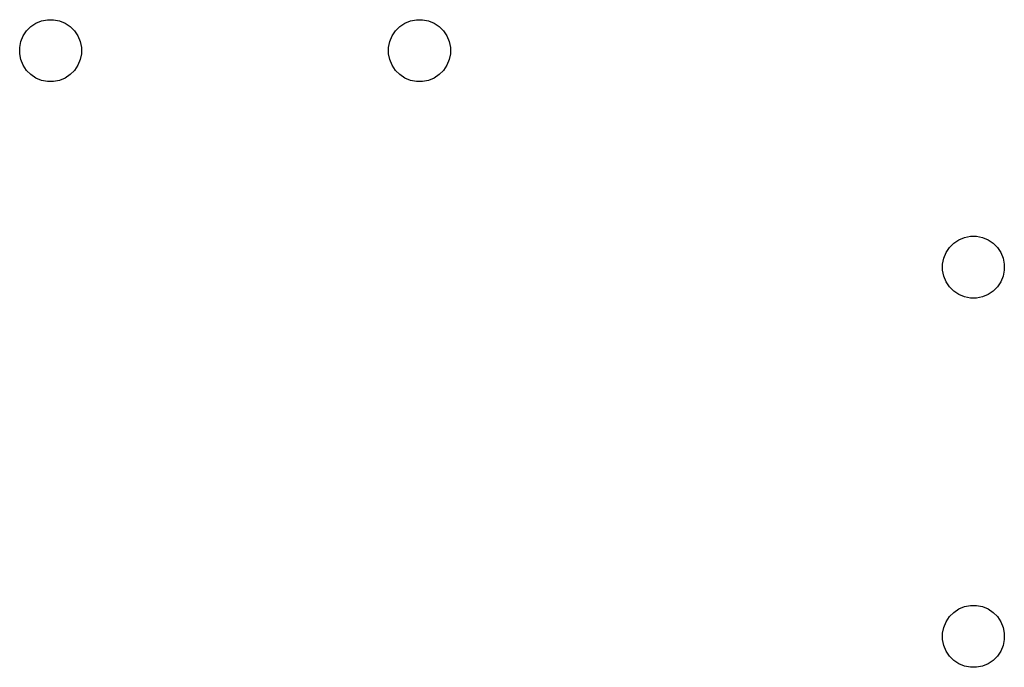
# Model space of a CAD drawing. Extents: x 3.1 to 14.3, y -8.4 to -1.9.
# Tile 2 of 12: x 4.6 to 5.7, y -6 to -5.3. Entities that reach past the tile are written whole.
import ezdxf

# ---------------------------------------------------------------- set-up
doc = ezdxf.new("R2010")
doc.units = 0
doc.header["$MEASUREMENT"] = 0
doc.layers.add('BLACK', color=7, linetype='CONTINUOUS')

msp = doc.modelspace()

# ---------------------------------------------------------------- linework, layer by layer
at = {"layer": 'BLACK', "linetype": 'CONTINUOUS'}
for p, q in [((4.62163, -5.31782), (4.62773, -5.31529)), ((4.62773, -5.31529), (4.6342, -5.314)), ((4.6342, -5.314), (4.6408, -5.314)), ((4.6408, -5.314), (4.64727, -5.31529)), ((4.64727, -5.31529), (4.65337, -5.31782)), ((5.02163, -5.31782), (5.02773, -5.31529)), ((5.02773, -5.31529), (5.0342, -5.314)), ((5.0342, -5.314), (5.0408, -5.314)), ((5.0408, -5.314), (5.04727, -5.31529)), ((5.04727, -5.31529), (5.05337, -5.31782)), ((4.60782, -5.33163), (4.61148, -5.32615)), ((4.61148, -5.32615), (4.61615, -5.32148)), ((4.61615, -5.32148), (4.62163, -5.31782)), ((4.65337, -5.31782), (4.65885, -5.32148)), ((4.65885, -5.32148), (4.66352, -5.32615)), ((4.66352, -5.32615), (4.66718, -5.33163)), ((5.00782, -5.33163), (5.01148, -5.32615)), ((5.01148, -5.32615), (5.01615, -5.32148)), ((5.01615, -5.32148), (5.02163, -5.31782)), ((5.05337, -5.31782), (5.05885, -5.32148)), ((5.05885, -5.32148), (5.06352, -5.32615)), ((5.06352, -5.32615), (5.06718, -5.33163)), ((4.60529, -5.33773), (4.60782, -5.33163)), ((4.66718, -5.33163), (4.66971, -5.33773)), ((5.00529, -5.33773), (5.00782, -5.33163)), ((5.06718, -5.33163), (5.06971, -5.33773)), ((4.604, -5.3442), (4.60529, -5.33773)), ((4.604, -5.3508), (4.604, -5.3442)), ((4.66971, -5.33773), (4.671, -5.3442)), ((4.671, -5.3442), (4.671, -5.3508)), ((5.004, -5.3442), (5.00529, -5.33773)), ((5.004, -5.3508), (5.004, -5.3442)), ((5.06971, -5.33773), (5.071, -5.3442)), ((5.071, -5.3442), (5.071, -5.3508)), ((4.60529, -5.35727), (4.604, -5.3508)), ((4.60782, -5.36337), (4.60529, -5.35727)), ((4.66971, -5.35727), (4.66718, -5.36337)), ((4.671, -5.3508), (4.66971, -5.35727)), ((5.00529, -5.35727), (5.004, -5.3508)), ((5.00782, -5.36337), (5.00529, -5.35727)), ((5.06971, -5.35727), (5.06718, -5.36337)), ((5.071, -5.3508), (5.06971, -5.35727)), ((4.61148, -5.36885), (4.60782, -5.36337)), ((4.61615, -5.37352), (4.61148, -5.36885)), ((4.66352, -5.36885), (4.65885, -5.37352)), ((4.66718, -5.36337), (4.66352, -5.36885)), ((5.01148, -5.36885), (5.00782, -5.36337)), ((5.01615, -5.37352), (5.01148, -5.36885)), ((5.06352, -5.36885), (5.05885, -5.37352)), ((5.06718, -5.36337), (5.06352, -5.36885)), ((4.62163, -5.37718), (4.61615, -5.37352)), ((4.62773, -5.37971), (4.62163, -5.37718)), ((4.6342, -5.381), (4.62773, -5.37971)), ((4.64727, -5.37971), (4.6408, -5.381)), ((4.65337, -5.37718), (4.64727, -5.37971)), ((4.65885, -5.37352), (4.65337, -5.37718)), ((5.02163, -5.37718), (5.01615, -5.37352)), ((5.02773, -5.37971), (5.02163, -5.37718)), ((5.0342, -5.381), (5.02773, -5.37971)), ((5.04727, -5.37971), (5.0408, -5.381)), ((5.05337, -5.37718), (5.04727, -5.37971)), ((5.05885, -5.37352), (5.05337, -5.37718)), ((4.6408, -5.381), (4.6342, -5.381)), ((5.0408, -5.381), (5.0342, -5.381)), ((5.62213, -5.55232), (5.62823, -5.54979)), ((5.62823, -5.54979), (5.6347, -5.5485)), ((5.6347, -5.5485), (5.6413, -5.5485)), ((5.6413, -5.5485), (5.64777, -5.54979)), ((5.64777, -5.54979), (5.65387, -5.55232)), ((5.60832, -5.56613), (5.61198, -5.56065)), ((5.61198, -5.56065), (5.61665, -5.55598)), ((5.61665, -5.55598), (5.62213, -5.55232)), ((5.65387, -5.55232), (5.65935, -5.55598)), ((5.65935, -5.55598), (5.66402, -5.56065)), ((5.66402, -5.56065), (5.66768, -5.56613)), ((5.6045, -5.5787), (5.60579, -5.57223)), ((5.60579, -5.57223), (5.60832, -5.56613)), ((5.66768, -5.56613), (5.67021, -5.57223)), ((5.67021, -5.57223), (5.6715, -5.5787)), ((5.6045, -5.5853), (5.6045, -5.5787)), ((5.6715, -5.5787), (5.6715, -5.5853)), ((5.60579, -5.59177), (5.6045, -5.5853)), ((5.60832, -5.59787), (5.60579, -5.59177)), ((5.67021, -5.59177), (5.66768, -5.59787)), ((5.6715, -5.5853), (5.67021, -5.59177)), ((5.61198, -5.60335), (5.60832, -5.59787)), ((5.61665, -5.60802), (5.61198, -5.60335)), ((5.66402, -5.60335), (5.65935, -5.60802)), ((5.66768, -5.59787), (5.66402, -5.60335)), ((5.62213, -5.61168), (5.61665, -5.60802)), ((5.62823, -5.61421), (5.62213, -5.61168)), ((5.6347, -5.6155), (5.62823, -5.61421)), ((5.64777, -5.61421), (5.6413, -5.6155)), ((5.65387, -5.61168), (5.64777, -5.61421)), ((5.65935, -5.60802), (5.65387, -5.61168)), ((5.6413, -5.6155), (5.6347, -5.6155)), ((5.61198, -5.96065), (5.61665, -5.95598)), ((5.61665, -5.95598), (5.62213, -5.95232)), ((5.62213, -5.95232), (5.62823, -5.94979)), ((5.62823, -5.94979), (5.6347, -5.9485)), ((5.6347, -5.9485), (5.6413, -5.9485)), ((5.6413, -5.9485), (5.64777, -5.94979)), ((5.64777, -5.94979), (5.65387, -5.95232)), ((5.65387, -5.95232), (5.65935, -5.95598)), ((5.65935, -5.95598), (5.66402, -5.96065)), ((5.60579, -5.97223), (5.60832, -5.96613)), ((5.60832, -5.96613), (5.61198, -5.96065)), ((5.66402, -5.96065), (5.66768, -5.96613)), ((5.66768, -5.96613), (5.67021, -5.97223)), ((5.6045, -5.9787), (5.60579, -5.97223)), ((5.67021, -5.97223), (5.6715, -5.9787)), ((5.6045, -5.9853), (5.6045, -5.9787)), ((5.60579, -5.99177), (5.6045, -5.9853)), ((5.6715, -5.9853), (5.67021, -5.99177)), ((5.6715, -5.9787), (5.6715, -5.9853)), ((5.60832, -5.99787), (5.60579, -5.99177)), ((5.61198, -6.00335), (5.60832, -5.99787)), ((5.66768, -5.99787), (5.66402, -6.00335)), ((5.67021, -5.99177), (5.66768, -5.99787)), ((5.61665, -6.00802), (5.61198, -6.00335)), ((5.62213, -6.01168), (5.61665, -6.00802)), ((5.65935, -6.00802), (5.65387, -6.01168)), ((5.66402, -6.00335), (5.65935, -6.00802)), ((5.62823, -6.01421), (5.62213, -6.01168)), ((5.6347, -6.0155), (5.62823, -6.01421)), ((5.6413, -6.0155), (5.6347, -6.0155)), ((5.64777, -6.01421), (5.6413, -6.0155)), ((5.65387, -6.01168), (5.64777, -6.01421))]:
    msp.add_line(p, q, dxfattribs=at)

doc.saveas('drawing.dxf')
